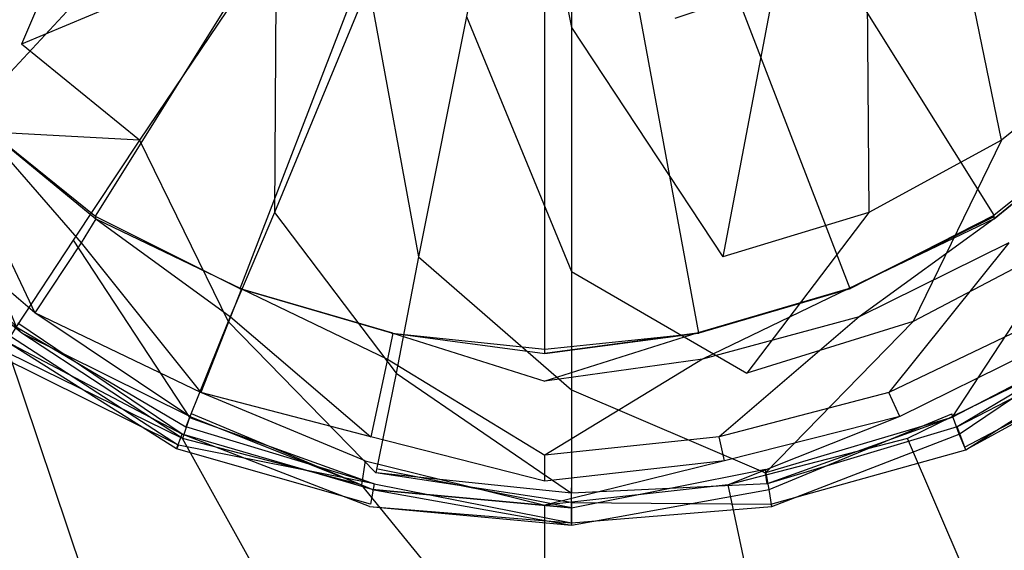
# Model space of a CAD drawing. Extents: x 0 to 1.2, y -0.8 to 0.
# Tile 8 of 19: x 0.5715 to 0.6249, y -0.4113 to -0.3826. Entities that reach past the tile are written whole.
import ezdxf

# ---------------------------------------------------------------- set-up
doc = ezdxf.new("R2010")
doc.units = 0
doc.layers.add('L0_ABLAUF_INF_0___REPLACEMTFORE', color=7, linetype='CONTINUOUS')
doc.layers.add('L1_WANNE_0_N_6230P3____REPLACEM', color=7, linetype='CONTINUOUS')

msp = doc.modelspace()

# ---------------------------------------------------------------- linework, layer by layer
at = {"layer": 'L0_ABLAUF_INF_0___REPLACEMTFORE', "color": 8}
for points, invisible_edges in [([(0.601443, -0.383, 0.029024), (0.598543, -0.368701, 0.029598), (0.595743, -0.3824, 0.029024), (0.601443, -0.383, 0.029024)], 13), ([(0.598543, -0.368701, 0.029598), (0.601443, -0.383, 0.029024), (0.601443, -0.369001, 0.029598), (0.598543, -0.368701, 0.029598)], 14), ([(0.607043, -0.3825, 0.029024), (0.601443, -0.369001, 0.029598), (0.601443, -0.383, 0.029024), (0.607043, -0.3825, 0.029024)], 13), ([(0.571643, -0.3839, 0.028257), (0.577443, -0.370201, 0.029024), (0.566343, -0.3776, 0.028257), (0.571643, -0.3839, 0.028257)], 13), ([(0.577443, -0.370201, 0.029024), (0.571643, -0.3839, 0.028257), (0.581043, -0.374501, 0.029024), (0.577443, -0.370201, 0.029024)], 14), ([(0.631143, -0.3839, 0.028257), (0.625343, -0.370201, 0.029024), (0.621743, -0.374501, 0.029024), (0.631143, -0.3839, 0.028257)], 13), ([(0.585443, -0.3781, 0.029024), (0.581043, -0.374501, 0.029024), (0.571643, -0.3839, 0.028257), (0.585443, -0.3781, 0.029024)], 14), ([(0.624743, -0.389099, 0.028162), (0.621743, -0.374501, 0.029024), (0.617443, -0.3781, 0.029024), (0.624743, -0.389099, 0.028162)], 14), ([(0.631143, -0.3839, 0.028257), (0.621743, -0.374501, 0.029024), (0.624743, -0.389099, 0.028162), (0.631143, -0.3839, 0.028257)], 14), ([(0.566343, -0.3776, 0.028257), (0.567043, -0.388499, 0.027683), (0.571643, -0.3839, 0.028257), (0.566343, -0.3776, 0.028257)], 14), ([(0.585443, -0.3781, 0.029024), (0.571643, -0.3839, 0.028257), (0.578043, -0.389099, 0.028162), (0.585443, -0.3781, 0.029024)], 14), ([(0.585343, -0.392999, 0.028162), (0.585443, -0.3781, 0.029024), (0.578043, -0.389099, 0.028162), (0.585343, -0.392999, 0.028162)], 13), ([(0.585443, -0.3781, 0.029024), (0.585343, -0.392999, 0.028162), (0.590443, -0.3807, 0.029024), (0.585443, -0.3781, 0.029024)], 14), ([(0.617543, -0.392999, 0.028162), (0.617443, -0.3781, 0.029024), (0.612443, -0.3807, 0.029024), (0.617543, -0.392999, 0.028162)], 13), ([(0.617443, -0.3781, 0.029024), (0.617543, -0.392999, 0.028162), (0.624743, -0.389099, 0.028162), (0.617443, -0.3781, 0.029024)], 14), ([(0.593143, -0.395398, 0.028162), (0.590443, -0.3807, 0.029024), (0.585343, -0.392999, 0.028162), (0.593143, -0.395398, 0.028162)], 13), ([(0.590443, -0.3807, 0.029024), (0.593143, -0.395398, 0.028162), (0.595743, -0.3824, 0.029024), (0.590443, -0.3807, 0.029024)], 14), ([(0.609643, -0.395398, 0.028162), (0.612443, -0.3807, 0.029024), (0.607043, -0.3825, 0.029024), (0.609643, -0.395398, 0.028162)], 13), ([(0.612443, -0.3807, 0.029024), (0.609643, -0.395398, 0.028162), (0.617543, -0.392999, 0.028162), (0.612443, -0.3807, 0.029024)], 14), ([(0.601443, -0.396198, 0.028162), (0.595743, -0.3824, 0.029024), (0.593143, -0.395398, 0.028162), (0.601443, -0.396198, 0.028162)], 13), ([(0.595743, -0.3824, 0.029024), (0.601443, -0.396198, 0.028162), (0.601443, -0.383, 0.029024), (0.595743, -0.3824, 0.029024)], 14), ([(0.601443, -0.383, 0.029024), (0.609643, -0.395398, 0.028162), (0.607043, -0.3825, 0.029024), (0.601443, -0.383, 0.029024)], 14), ([(0.609643, -0.395398, 0.028162), (0.601443, -0.383, 0.029024), (0.601443, -0.396198, 0.028162), (0.609643, -0.395398, 0.028162)], 13), ([(0.578043, -0.389099, 0.028162), (0.571643, -0.3839, 0.028257), (0.567043, -0.388499, 0.027683), (0.578043, -0.389099, 0.028162)], 14), ([(0.631143, -0.3839, 0.028257), (0.624743, -0.389099, 0.028162), (0.628343, -0.394498, 0.027683), (0.631143, -0.3839, 0.028257)], 14), ([(0.567043, -0.388499, 0.027683), (0.571343, -0.399198, 0.027204), (0.574443, -0.394498, 0.027683), (0.567043, -0.388499, 0.027683)], 14), ([(0.578043, -0.389099, 0.028162), (0.567043, -0.388499, 0.027683), (0.574443, -0.394498, 0.027683), (0.578043, -0.389099, 0.028162)], 14), ([(0.582843, -0.398898, 0.027683), (0.578043, -0.389099, 0.028162), (0.574443, -0.394498, 0.027683), (0.582843, -0.398898, 0.027683)], 13), ([(0.578043, -0.389099, 0.028162), (0.582843, -0.398898, 0.027683), (0.585343, -0.392999, 0.028162), (0.578043, -0.389099, 0.028162)], 14), ([(0.619943, -0.398898, 0.027683), (0.624743, -0.389099, 0.028162), (0.617543, -0.392999, 0.028162), (0.619943, -0.398898, 0.027683)], 13), ([(0.624743, -0.389099, 0.028162), (0.619943, -0.398898, 0.027683), (0.628343, -0.394498, 0.027683), (0.624743, -0.389099, 0.028162)], 14), ([(0.591943, -0.401698, 0.027683), (0.585343, -0.392999, 0.028162), (0.582843, -0.398898, 0.027683), (0.591943, -0.401698, 0.027683)], 13), ([(0.585343, -0.392999, 0.028162), (0.591943, -0.401698, 0.027683), (0.593143, -0.395398, 0.028162), (0.585343, -0.392999, 0.028162)], 14), ([(0.610943, -0.401698, 0.027683), (0.617543, -0.392999, 0.028162), (0.609643, -0.395398, 0.028162), (0.610943, -0.401698, 0.027683)], 13), ([(0.617543, -0.392999, 0.028162), (0.610943, -0.401698, 0.027683), (0.619943, -0.398898, 0.027683), (0.617543, -0.392999, 0.028162)], 14), ([(0.580743, -0.404097, 0.027204), (0.574443, -0.394498, 0.027683), (0.571343, -0.399198, 0.027204), (0.580743, -0.404097, 0.027204)], 13), ([(0.574443, -0.394498, 0.027683), (0.580743, -0.404097, 0.027204), (0.582843, -0.398898, 0.027683), (0.574443, -0.394498, 0.027683)], 14), ([(0.622043, -0.404097, 0.027204), (0.628343, -0.394498, 0.027683), (0.619943, -0.398898, 0.027683), (0.622043, -0.404097, 0.027204)], 13), ([(0.628343, -0.394498, 0.027683), (0.622043, -0.404097, 0.027204), (0.631443, -0.399198, 0.027204), (0.628343, -0.394498, 0.027683)], 14), ([(0.601443, -0.402598, 0.027683), (0.593143, -0.395398, 0.028162), (0.591943, -0.401698, 0.027683), (0.601443, -0.402598, 0.027683)], 13), ([(0.593143, -0.395398, 0.028162), (0.601443, -0.402598, 0.027683), (0.601443, -0.396198, 0.028162), (0.593143, -0.395398, 0.028162)], 14), ([(0.601443, -0.396198, 0.028162), (0.610943, -0.401698, 0.027683), (0.609643, -0.395398, 0.028162), (0.601443, -0.396198, 0.028162)], 14), ([(0.610943, -0.401698, 0.027683), (0.601443, -0.396198, 0.028162), (0.601443, -0.402598, 0.027683), (0.610943, -0.401698, 0.027683)], 13), ([(0.571443, -0.398998, 0.024331), (0.580343, -0.404997, 0.024139), (0.570843, -0.399998, 0.024139), (0.571443, -0.398998, 0.024331)], 13), ([(0.580343, -0.404997, 0.024139), (0.571443, -0.398998, 0.024331), (0.580843, -0.403897, 0.024331), (0.580343, -0.404997, 0.024139)], 14), ([(0.590843, -0.407097, 0.027204), (0.582843, -0.398898, 0.027683), (0.580743, -0.404097, 0.027204), (0.590843, -0.407097, 0.027204)], 13), ([(0.582843, -0.398898, 0.027683), (0.590843, -0.407097, 0.027204), (0.591943, -0.401698, 0.027683), (0.582843, -0.398898, 0.027683)], 14), ([(0.611943, -0.407097, 0.027204), (0.619943, -0.398898, 0.027683), (0.610943, -0.401698, 0.027683), (0.611943, -0.407097, 0.027204)], 13), ([(0.619943, -0.398898, 0.027683), (0.611943, -0.407097, 0.027204), (0.622043, -0.404097, 0.027204), (0.619943, -0.398898, 0.027683)], 14), ([(0.631343, -0.398998, 0.024331), (0.622443, -0.404997, 0.024139), (0.622043, -0.403897, 0.024331), (0.631343, -0.398998, 0.024331)], 13), ([(0.622443, -0.404997, 0.024139), (0.631343, -0.398998, 0.024331), (0.632043, -0.399998, 0.024139), (0.622443, -0.404997, 0.024139)], 14), ([(0.580543, -0.404597, 0.027108), (0.571343, -0.399198, 0.027204), (0.571043, -0.399698, 0.027108), (0.580543, -0.404597, 0.027108)], 13), ([(0.571343, -0.399198, 0.027204), (0.580543, -0.404597, 0.027108), (0.580743, -0.404097, 0.027204), (0.571343, -0.399198, 0.027204)], 14), ([(0.622343, -0.404597, 0.027108), (0.631443, -0.399198, 0.027204), (0.622043, -0.404097, 0.027204), (0.622343, -0.404597, 0.027108)], 13), ([(0.631443, -0.399198, 0.027204), (0.622343, -0.404597, 0.027108), (0.631843, -0.399698, 0.027108), (0.631443, -0.399198, 0.027204)], 14), ([(0.570345, -0.400743, 0.02524), (0.570843, -0.399998, 0.024139), (0.580038, -0.405791, 0.02524), (0.570345, -0.400743, 0.02524)], 14), ([(0.580143, -0.405597, 0.026342), (0.571043, -0.399698, 0.027108), (0.570443, -0.400598, 0.026342), (0.580143, -0.405597, 0.026342)], 13), ([(0.580038, -0.405791, 0.02524), (0.570843, -0.399998, 0.024139), (0.580343, -0.404997, 0.024139), (0.580038, -0.405791, 0.02524)], 14), ([(0.571043, -0.399698, 0.027108), (0.580143, -0.405597, 0.026342), (0.580543, -0.404597, 0.027108), (0.571043, -0.399698, 0.027108)], 14), ([(0.631843, -0.399698, 0.027108), (0.622343, -0.404597, 0.027108), (0.622743, -0.405697, 0.026342), (0.631843, -0.399698, 0.027108)], 14), ([(0.632043, -0.399998, 0.024139), (0.622797, -0.405841, 0.02524), (0.622443, -0.404997, 0.024139), (0.632043, -0.399998, 0.024139)], 13), ([(0.632443, -0.400598, 0.026342), (0.631843, -0.399698, 0.027108), (0.622743, -0.405697, 0.026342), (0.632443, -0.400598, 0.026342)], 14), ([(0.622797, -0.405841, 0.02524), (0.632043, -0.399998, 0.024139), (0.632541, -0.400743, 0.02524), (0.622797, -0.405841, 0.02524)], 14), ([(0.570443, -0.400598, 0.026342), (0.570345, -0.400743, 0.02524), (0.580143, -0.405597, 0.026342), (0.570443, -0.400598, 0.026342)], 14), ([(0.632443, -0.400598, 0.026342), (0.622743, -0.405697, 0.026342), (0.622797, -0.405841, 0.02524), (0.632443, -0.400598, 0.026342)], 14), ([(0.632443, -0.400598, 0.026342), (0.622797, -0.405841, 0.02524), (0.632541, -0.400743, 0.02524), (0.632443, -0.400598, 0.026342)], 14), ([(0.580143, -0.405597, 0.026342), (0.570345, -0.400743, 0.02524), (0.580038, -0.405791, 0.02524), (0.580143, -0.405597, 0.026342)], 14), ([(0.601443, -0.408197, 0.027204), (0.591943, -0.401698, 0.027683), (0.590843, -0.407097, 0.027204), (0.601443, -0.408197, 0.027204)], 13), ([(0.591943, -0.401698, 0.027683), (0.601443, -0.408197, 0.027204), (0.601443, -0.402598, 0.027683), (0.591943, -0.401698, 0.027683)], 14), ([(0.601443, -0.402598, 0.027683), (0.611943, -0.407097, 0.027204), (0.610943, -0.401698, 0.027683), (0.601443, -0.402598, 0.027683)], 14), ([(0.611943, -0.407097, 0.027204), (0.601443, -0.402598, 0.027683), (0.601443, -0.408197, 0.027204), (0.611943, -0.407097, 0.027204)], 13), ([(0.580843, -0.403897, 0.024331), (0.590643, -0.407997, 0.024139), (0.580343, -0.404997, 0.024139), (0.580843, -0.403897, 0.024331)], 13), ([(0.590743, -0.407697, 0.027108), (0.580743, -0.404097, 0.027204), (0.580543, -0.404597, 0.027108), (0.590743, -0.407697, 0.027108)], 13), ([(0.580743, -0.404097, 0.027204), (0.590743, -0.407697, 0.027108), (0.590843, -0.407097, 0.027204), (0.580743, -0.404097, 0.027204)], 14), ([(0.590643, -0.407997, 0.024139), (0.580843, -0.403897, 0.024331), (0.590943, -0.406897, 0.024331), (0.590643, -0.407997, 0.024139)], 14), ([(0.622043, -0.403897, 0.024331), (0.612143, -0.407997, 0.024139), (0.611943, -0.406897, 0.024331), (0.622043, -0.403897, 0.024331)], 13), ([(0.612043, -0.407697, 0.027108), (0.622043, -0.404097, 0.027204), (0.611943, -0.407097, 0.027204), (0.612043, -0.407697, 0.027108)], 13), ([(0.622043, -0.404097, 0.027204), (0.612043, -0.407697, 0.027108), (0.622343, -0.404597, 0.027108), (0.622043, -0.404097, 0.027204)], 14), ([(0.612143, -0.407997, 0.024139), (0.622043, -0.403897, 0.024331), (0.622443, -0.404997, 0.024139), (0.612143, -0.407997, 0.024139)], 14), ([(0.590743, -0.407697, 0.027108), (0.580543, -0.404597, 0.027108), (0.580143, -0.405597, 0.026342), (0.590743, -0.407697, 0.027108)], 14), ([(0.622343, -0.404597, 0.027108), (0.612043, -0.407697, 0.027108), (0.612243, -0.408797, 0.026342), (0.622343, -0.404597, 0.027108)], 14), ([(0.622743, -0.405697, 0.026342), (0.622343, -0.404597, 0.027108), (0.612243, -0.408797, 0.026342), (0.622743, -0.405697, 0.026342)], 14), ([(0.580038, -0.405791, 0.02524), (0.580343, -0.404997, 0.024139), (0.590488, -0.40892, 0.02524), (0.580038, -0.405791, 0.02524)], 14), ([(0.590488, -0.40892, 0.02524), (0.580343, -0.404997, 0.024139), (0.590643, -0.407997, 0.024139), (0.590488, -0.40892, 0.02524)], 14), ([(0.622443, -0.404997, 0.024139), (0.612297, -0.40892, 0.02524), (0.612143, -0.407997, 0.024139), (0.622443, -0.404997, 0.024139)], 13), ([(0.612297, -0.40892, 0.02524), (0.622443, -0.404997, 0.024139), (0.622797, -0.405841, 0.02524), (0.612297, -0.40892, 0.02524)], 14), ([(0.580143, -0.405597, 0.026342), (0.580038, -0.405791, 0.02524), (0.590543, -0.408797, 0.026342), (0.580143, -0.405597, 0.026342)], 14), ([(0.590543, -0.408797, 0.026342), (0.580038, -0.405791, 0.02524), (0.590488, -0.40892, 0.02524), (0.590543, -0.408797, 0.026342)], 14), ([(0.590743, -0.407697, 0.027108), (0.580143, -0.405597, 0.026342), (0.590543, -0.408797, 0.026342), (0.590743, -0.407697, 0.027108)], 14), ([(0.612243, -0.408797, 0.026342), (0.622797, -0.405841, 0.02524), (0.622743, -0.405697, 0.026342), (0.612243, -0.408797, 0.026342)], 14), ([(0.622797, -0.405841, 0.02524), (0.612243, -0.408797, 0.026342), (0.612297, -0.40892, 0.02524), (0.622797, -0.405841, 0.02524)], 13), ([(0.590943, -0.406897, 0.024331), (0.601443, -0.408997, 0.024139), (0.590643, -0.407997, 0.024139), (0.590943, -0.406897, 0.024331)], 13), ([(0.601443, -0.408997, 0.024139), (0.590943, -0.406897, 0.024331), (0.601443, -0.407897, 0.024331), (0.601443, -0.408997, 0.024139)], 14), ([(0.611943, -0.406897, 0.024331), (0.601443, -0.408997, 0.024139), (0.601443, -0.407897, 0.024331), (0.611943, -0.406897, 0.024331)], 13), ([(0.601443, -0.408997, 0.024139), (0.611943, -0.406897, 0.024331), (0.612143, -0.407997, 0.024139), (0.601443, -0.408997, 0.024139)], 14), ([(0.601443, -0.408697, 0.027108), (0.590843, -0.407097, 0.027204), (0.590743, -0.407697, 0.027108), (0.601443, -0.408697, 0.027108)], 14), ([(0.601443, -0.408197, 0.027204), (0.590843, -0.407097, 0.027204), (0.601443, -0.408697, 0.027108), (0.601443, -0.408197, 0.027204)], 14), ([(0.612043, -0.407697, 0.027108), (0.611943, -0.407097, 0.027204), (0.601443, -0.408197, 0.027204), (0.612043, -0.407697, 0.027108)], 14), ([(0.590643, -0.407997, 0.024139), (0.601443, -0.40993, 0.02524), (0.590488, -0.40892, 0.02524), (0.590643, -0.407997, 0.024139)], 14), ([(0.601443, -0.409797, 0.026342), (0.590743, -0.407697, 0.027108), (0.590543, -0.408797, 0.026342), (0.601443, -0.409797, 0.026342)], 13), ([(0.601443, -0.40993, 0.02524), (0.590643, -0.407997, 0.024139), (0.601443, -0.408997, 0.024139), (0.601443, -0.40993, 0.02524)], 13), ([(0.590743, -0.407697, 0.027108), (0.601443, -0.409797, 0.026342), (0.601443, -0.408697, 0.027108), (0.590743, -0.407697, 0.027108)], 14), ([(0.601443, -0.408697, 0.027108), (0.612243, -0.408797, 0.026342), (0.612043, -0.407697, 0.027108), (0.601443, -0.408697, 0.027108)], 14), ([(0.612043, -0.407697, 0.027108), (0.601443, -0.408197, 0.027204), (0.601443, -0.408697, 0.027108), (0.612043, -0.407697, 0.027108)], 14), ([(0.612143, -0.407997, 0.024139), (0.601443, -0.40993, 0.02524), (0.601443, -0.408997, 0.024139), (0.612143, -0.407997, 0.024139)], 13), ([(0.601443, -0.40993, 0.02524), (0.612143, -0.407997, 0.024139), (0.612297, -0.40892, 0.02524), (0.601443, -0.40993, 0.02524)], 14), ([(0.590488, -0.40892, 0.02524), (0.601443, -0.409797, 0.026342), (0.590543, -0.408797, 0.026342), (0.590488, -0.40892, 0.02524)], 14), ([(0.601443, -0.409797, 0.026342), (0.590488, -0.40892, 0.02524), (0.601443, -0.40993, 0.02524), (0.601443, -0.409797, 0.026342)], 13), ([(0.612243, -0.408797, 0.026342), (0.601443, -0.408697, 0.027108), (0.601443, -0.409797, 0.026342), (0.612243, -0.408797, 0.026342)], 13), ([(0.601443, -0.409797, 0.026342), (0.612297, -0.40892, 0.02524), (0.612243, -0.408797, 0.026342), (0.601443, -0.409797, 0.026342)], 14), ([(0.612297, -0.40892, 0.02524), (0.601443, -0.409797, 0.026342), (0.601443, -0.40993, 0.02524), (0.612297, -0.40892, 0.02524)], 13)]:
    msp.add_3dface(points, dxfattribs=dict(at, invisible_edges=invisible_edges))
at = {"layer": 'L1_WANNE_0_N_6230P3____REPLACEM', "color": 8}
for points, invisible_edges in [([(0.6, -0.797081, 0.001135), (0.002918, -0.354283, 0.004054), (0.005468, -0.002919, 0.000016), (0.6, -0.797081, 0.001135)], 14), ([(0.6, -0.797081, 0.001135), (0.005468, -0.002919, 0.000016), (0.00653, -0.002919, 0.000016), (0.6, -0.797081, 0.001135)], 14), ([(0.6, -0.797081, 0.001135), (0.00653, -0.002919, 0.000016), (0.008001, -0.002919, 0.000016), (0.6, -0.797081, 0.001135)], 14), ([(0.6, -0.797081, 0.001135), (0.008001, -0.002919, 0.000016), (0.6, -0.002919), (0.6, -0.797081, 0.001135)], 14), ([(1.191999, -0.002919, 0.000016), (0.6, -0.797081, 0.001135), (0.6, -0.002919), (1.191999, -0.002919, 0.000016)], 14), ([(1.194217, -0.796615, 0.00115), (0.6, -0.797081, 0.001135), (1.191999, -0.002919, 0.000016), (1.194217, -0.796615, 0.00115)], 14), ([(0.6, -0.797081, 0.001135), (0.004429, -0.795676, 0.001151), (0.002918, -0.354283, 0.004054), (0.6, -0.797081, 0.001135)], 14), ([(0.6, -0.354283, 0.011081), (0.563164, -0.381055, 0.011081), (0.568864, -0.38775, 0.011081), (0.6, -0.354283, 0.011081)], 14), ([(0.6, -0.354283, 0.011081), (0.568864, -0.38775, 0.011081), (0.575665, -0.393147, 0.011081), (0.6, -0.354283, 0.011081)], 14), ([(0.6, -0.354283, 0.011081), (0.575665, -0.393147, 0.011081), (0.583466, -0.397144, 0.011081), (0.6, -0.354283, 0.011081)], 14), ([(0.6, -0.354283, 0.011081), (0.583466, -0.397144, 0.011081), (0.591667, -0.399543, 0.011081), (0.6, -0.354283, 0.011081)], 14), ([(0.6, -0.400242, 0.011081), (0.6, -0.354283, 0.011081), (0.591667, -0.399543, 0.011081), (0.6, -0.400242, 0.011081)], 14), ([(0.631136, -0.38775, 0.011081), (0.6, -0.354283, 0.011081), (0.624335, -0.393147, 0.011081), (0.631136, -0.38775, 0.011081)], 14), ([(0.616534, -0.397144, 0.011081), (0.6, -0.354283, 0.011081), (0.608333, -0.399543, 0.011081), (0.616534, -0.397144, 0.011081)], 14), ([(0.624335, -0.393147, 0.011081), (0.6, -0.354283, 0.011081), (0.616534, -0.397144, 0.011081), (0.624335, -0.393147, 0.011081)], 14), ([(0.636836, -0.381055, 0.011081), (0.6, -0.354283, 0.011081), (0.631136, -0.38775, 0.011081), (0.636836, -0.381055, 0.011081)], 14), ([(0.608333, -0.399543, 0.011081), (0.6, -0.354283, 0.011081), (0.6, -0.400242, 0.011081), (0.608333, -0.399543, 0.011081)], 14), ([(0.575665, -0.393222, 0.01159), (0.575665, -0.393147, 0.011081), (0.568864, -0.38775, 0.011081), (0.575665, -0.393222, 0.01159)], 14), ([(0.568902, -0.387788, 0.01159), (0.575665, -0.393222, 0.01159), (0.568864, -0.38775, 0.011081), (0.568902, -0.387788, 0.01159)], 14), ([(0.575665, -0.393347, 0.012435), (0.575665, -0.393222, 0.01159), (0.568902, -0.387788, 0.01159), (0.575665, -0.393347, 0.012435)], 14), ([(0.568964, -0.38785, 0.012435), (0.575665, -0.393347, 0.012435), (0.568902, -0.387788, 0.01159), (0.568964, -0.38785, 0.012435)], 14), ([(0.631098, -0.387788, 0.01159), (0.631136, -0.38775, 0.011081), (0.624335, -0.393147, 0.011081), (0.631098, -0.387788, 0.01159)], 14), ([(0.631098, -0.387788, 0.01159), (0.624335, -0.393147, 0.011081), (0.624335, -0.393222, 0.01159), (0.631098, -0.387788, 0.01159)], 14), ([(0.624335, -0.393347, 0.012435), (0.631098, -0.387788, 0.01159), (0.624335, -0.393222, 0.01159), (0.624335, -0.393347, 0.012435)], 14), ([(0.631036, -0.38785, 0.012435), (0.631098, -0.387788, 0.01159), (0.624335, -0.393347, 0.012435), (0.631036, -0.38785, 0.012435)], 14), ([(0.574865, -0.394646, 0.012435), (0.568964, -0.38785, 0.012435), (0.567864, -0.38895, 0.012435), (0.574865, -0.394646, 0.012435)], 13), ([(0.568964, -0.38785, 0.012435), (0.574865, -0.394646, 0.012435), (0.575665, -0.393347, 0.012435), (0.568964, -0.38785, 0.012435)], 14), ([(0.625135, -0.394646, 0.012435), (0.631036, -0.38785, 0.012435), (0.624335, -0.393347, 0.012435), (0.625135, -0.394646, 0.012435)], 13), ([(0.572365, -0.398444, 0.012435), (0.567864, -0.38895, 0.012435), (0.564864, -0.392048, 0.012435), (0.572365, -0.398444, 0.012435)], 13), ([(0.567864, -0.38895, 0.012435), (0.572365, -0.398444, 0.012435), (0.574865, -0.394646, 0.012435), (0.567864, -0.38895, 0.012435)], 14), ([(0.571664, -0.399543, 0.012796), (0.564864, -0.392048, 0.012435), (0.563864, -0.393147, 0.012705), (0.571664, -0.399543, 0.012796)], 14), ([(0.572365, -0.398444, 0.012435), (0.564864, -0.392048, 0.012435), (0.571664, -0.399543, 0.012796), (0.572365, -0.398444, 0.012435)], 14), ([(0.571664, -0.399543, 0.012796), (0.563864, -0.393147, 0.012705), (0.570964, -0.400642, 0.013337), (0.571664, -0.399543, 0.012796)], 14), ([(0.583503, -0.397144, 0.01159), (0.583466, -0.397144, 0.011081), (0.575665, -0.393147, 0.011081), (0.583503, -0.397144, 0.01159)], 14), ([(0.575665, -0.393222, 0.01159), (0.583503, -0.397144, 0.01159), (0.575665, -0.393147, 0.011081), (0.575665, -0.393222, 0.01159)], 14), ([(0.616497, -0.397144, 0.01159), (0.624335, -0.393147, 0.011081), (0.616534, -0.397144, 0.011081), (0.616497, -0.397144, 0.01159)], 14), ([(0.624335, -0.393222, 0.01159), (0.624335, -0.393147, 0.011081), (0.616497, -0.397144, 0.01159), (0.624335, -0.393222, 0.01159)], 14), ([(0.582966, -0.398643, 0.012435), (0.575665, -0.393347, 0.012435), (0.574865, -0.394646, 0.012435), (0.582966, -0.398643, 0.012435)], 13), ([(0.583566, -0.397144, 0.012435), (0.583503, -0.397144, 0.01159), (0.575665, -0.393222, 0.01159), (0.583566, -0.397144, 0.012435)], 14), ([(0.575665, -0.393347, 0.012435), (0.583566, -0.397144, 0.012435), (0.575665, -0.393222, 0.01159), (0.575665, -0.393347, 0.012435)], 14), ([(0.575665, -0.393347, 0.012435), (0.582966, -0.398643, 0.012435), (0.583566, -0.397144, 0.012435), (0.575665, -0.393347, 0.012435)], 14), ([(0.616434, -0.397144, 0.012435), (0.624335, -0.393222, 0.01159), (0.616497, -0.397144, 0.01159), (0.616434, -0.397144, 0.012435)], 14), ([(0.624335, -0.393347, 0.012435), (0.624335, -0.393222, 0.01159), (0.616434, -0.397144, 0.012435), (0.624335, -0.393347, 0.012435)], 14), ([(0.617034, -0.398643, 0.012435), (0.624335, -0.393347, 0.012435), (0.616434, -0.397144, 0.012435), (0.617034, -0.398643, 0.012435)], 13), ([(0.624335, -0.393347, 0.012435), (0.617034, -0.398643, 0.012435), (0.625135, -0.394646, 0.012435), (0.624335, -0.393347, 0.012435)], 14), ([(0.581366, -0.402741, 0.012435), (0.574865, -0.394646, 0.012435), (0.572365, -0.398444, 0.012435), (0.581366, -0.402741, 0.012435)], 13), ([(0.574865, -0.394646, 0.012435), (0.581366, -0.402741, 0.012435), (0.582966, -0.398643, 0.012435), (0.574865, -0.394646, 0.012435)], 14), ([(0.618634, -0.402741, 0.012435), (0.625135, -0.394646, 0.012435), (0.617034, -0.398643, 0.012435), (0.618634, -0.402741, 0.012435)], 13), ([(0.625135, -0.394646, 0.012435), (0.618634, -0.402741, 0.012435), (0.627635, -0.398444, 0.012435), (0.625135, -0.394646, 0.012435)], 14), ([(0.591467, -0.400942, 0.012435), (0.583566, -0.397144, 0.012435), (0.582966, -0.398643, 0.012435), (0.591467, -0.400942, 0.012435)], 13), ([(0.583466, -0.397144, 0.011081), (0.591704, -0.399543, 0.01159), (0.591667, -0.399543, 0.011081), (0.583466, -0.397144, 0.011081)], 13), ([(0.591704, -0.399543, 0.01159), (0.583466, -0.397144, 0.011081), (0.583503, -0.397144, 0.01159), (0.591704, -0.399543, 0.01159)], 14), ([(0.583503, -0.397144, 0.01159), (0.591767, -0.399543, 0.012435), (0.591704, -0.399543, 0.01159), (0.583503, -0.397144, 0.01159)], 13), ([(0.591767, -0.399543, 0.012435), (0.583503, -0.397144, 0.01159), (0.583566, -0.397144, 0.012435), (0.591767, -0.399543, 0.012435)], 14), ([(0.583566, -0.397144, 0.012435), (0.591467, -0.400942, 0.012435), (0.591767, -0.399543, 0.012435), (0.583566, -0.397144, 0.012435)], 14), ([(0.608533, -0.400942, 0.012435), (0.616434, -0.397144, 0.012435), (0.608233, -0.399543, 0.012435), (0.608533, -0.400942, 0.012435)], 13), ([(0.608233, -0.399543, 0.012435), (0.616497, -0.397144, 0.01159), (0.608296, -0.399543, 0.01159), (0.608233, -0.399543, 0.012435)], 13), ([(0.616497, -0.397144, 0.01159), (0.608233, -0.399543, 0.012435), (0.616434, -0.397144, 0.012435), (0.616497, -0.397144, 0.01159)], 14), ([(0.608296, -0.399543, 0.01159), (0.616534, -0.397144, 0.011081), (0.608333, -0.399543, 0.011081), (0.608296, -0.399543, 0.01159)], 13), ([(0.616534, -0.397144, 0.011081), (0.608296, -0.399543, 0.01159), (0.616497, -0.397144, 0.01159), (0.616534, -0.397144, 0.011081)], 14), ([(0.616434, -0.397144, 0.012435), (0.608533, -0.400942, 0.012435), (0.617034, -0.398643, 0.012435), (0.616434, -0.397144, 0.012435)], 14), ([(0.580765, -0.40404, 0.012705), (0.572365, -0.398444, 0.012435), (0.571664, -0.399543, 0.012796), (0.580765, -0.40404, 0.012705)], 14), ([(0.581366, -0.402741, 0.012435), (0.572365, -0.398444, 0.012435), (0.580765, -0.40404, 0.012705), (0.581366, -0.402741, 0.012435)], 14), ([(0.627635, -0.398444, 0.012435), (0.618634, -0.402741, 0.012435), (0.619235, -0.40404, 0.012705), (0.627635, -0.398444, 0.012435)], 14), ([(0.628336, -0.399543, 0.012796), (0.627635, -0.398444, 0.012435), (0.619235, -0.40404, 0.012705), (0.628336, -0.399543, 0.012796)], 14), ([(0.590567, -0.405139, 0.012435), (0.582966, -0.398643, 0.012435), (0.581366, -0.402741, 0.012435), (0.590567, -0.405139, 0.012435)], 13), ([(0.582966, -0.398643, 0.012435), (0.590567, -0.405139, 0.012435), (0.591467, -0.400942, 0.012435), (0.582966, -0.398643, 0.012435)], 14), ([(0.609433, -0.405139, 0.012435), (0.617034, -0.398643, 0.012435), (0.608533, -0.400942, 0.012435), (0.609433, -0.405139, 0.012435)], 13), ([(0.617034, -0.398643, 0.012435), (0.609433, -0.405139, 0.012435), (0.618634, -0.402741, 0.012435), (0.617034, -0.398643, 0.012435)], 14), ([(0.580365, -0.405239, 0.013247), (0.571664, -0.399543, 0.012796), (0.570964, -0.400642, 0.013337), (0.580365, -0.405239, 0.013247)], 14), ([(0.580765, -0.40404, 0.012705), (0.571664, -0.399543, 0.012796), (0.580365, -0.405239, 0.013247), (0.580765, -0.40404, 0.012705)], 14), ([(0.6, -0.402141, 0.012435), (0.591767, -0.399543, 0.012435), (0.591467, -0.400942, 0.012435), (0.6, -0.402141, 0.012435)], 13), ([(0.6, -0.400393, 0.01159), (0.6, -0.400242, 0.011081), (0.591667, -0.399543, 0.011081), (0.6, -0.400393, 0.01159)], 14), ([(0.591704, -0.399543, 0.01159), (0.6, -0.400393, 0.01159), (0.591667, -0.399543, 0.011081), (0.591704, -0.399543, 0.01159)], 14), ([(0.6, -0.400642, 0.012435), (0.6, -0.400393, 0.01159), (0.591704, -0.399543, 0.01159), (0.6, -0.400642, 0.012435)], 14), ([(0.591767, -0.399543, 0.012435), (0.6, -0.400642, 0.012435), (0.591704, -0.399543, 0.01159), (0.591767, -0.399543, 0.012435)], 14), ([(0.591767, -0.399543, 0.012435), (0.6, -0.402141, 0.012435), (0.6, -0.400642, 0.012435), (0.591767, -0.399543, 0.012435)], 14), ([(0.6, -0.402141, 0.012435), (0.608233, -0.399543, 0.012435), (0.6, -0.400642, 0.012435), (0.6, -0.402141, 0.012435)], 13), ([(0.608233, -0.399543, 0.012435), (0.6, -0.402141, 0.012435), (0.608533, -0.400942, 0.012435), (0.608233, -0.399543, 0.012435)], 14), ([(0.6, -0.400642, 0.012435), (0.608296, -0.399543, 0.01159), (0.6, -0.400393, 0.01159), (0.6, -0.400642, 0.012435)], 14), ([(0.608233, -0.399543, 0.012435), (0.608296, -0.399543, 0.01159), (0.6, -0.400642, 0.012435), (0.608233, -0.399543, 0.012435)], 14), ([(0.6, -0.400393, 0.01159), (0.608333, -0.399543, 0.011081), (0.6, -0.400242, 0.011081), (0.6, -0.400393, 0.01159)], 14), ([(0.608296, -0.399543, 0.01159), (0.608333, -0.399543, 0.011081), (0.6, -0.400393, 0.01159), (0.608296, -0.399543, 0.01159)], 14), ([(0.628336, -0.399543, 0.012796), (0.619235, -0.40404, 0.012705), (0.619635, -0.405239, 0.013247), (0.628336, -0.399543, 0.012796)], 14), ([(0.629036, -0.400642, 0.013337), (0.628336, -0.399543, 0.012796), (0.619635, -0.405239, 0.013247), (0.629036, -0.400642, 0.013337)], 14), ([(0.575965, -0.415433, 0.020287), (0.570964, -0.400642, 0.013337), (0.565064, -0.409936, 0.020377), (0.575965, -0.415433, 0.020287)], 14), ([(0.580365, -0.405239, 0.013247), (0.570964, -0.400642, 0.013337), (0.575965, -0.415433, 0.020287), (0.580365, -0.405239, 0.013247)], 14), ([(0.6, -0.406139, 0.012435), (0.591467, -0.400942, 0.012435), (0.590567, -0.405139, 0.012435), (0.6, -0.406139, 0.012435)], 13), ([(0.591467, -0.400942, 0.012435), (0.6, -0.406139, 0.012435), (0.6, -0.402141, 0.012435), (0.591467, -0.400942, 0.012435)], 14), ([(0.6, -0.406139, 0.012435), (0.608533, -0.400942, 0.012435), (0.6, -0.402141, 0.012435), (0.6, -0.406139, 0.012435)], 13), ([(0.608533, -0.400942, 0.012435), (0.6, -0.406139, 0.012435), (0.609433, -0.405139, 0.012435), (0.608533, -0.400942, 0.012435)], 14), ([(0.629036, -0.400642, 0.013337), (0.619635, -0.405239, 0.013247), (0.624035, -0.415433, 0.020287), (0.629036, -0.400642, 0.013337)], 14), ([(0.634936, -0.409936, 0.020377), (0.629036, -0.400642, 0.013337), (0.624035, -0.415433, 0.020287), (0.634936, -0.409936, 0.020377)], 14), ([(0.590266, -0.406438, 0.012615), (0.581366, -0.402741, 0.012435), (0.580765, -0.40404, 0.012705), (0.590266, -0.406438, 0.012615)], 14), ([(0.590567, -0.405139, 0.012435), (0.581366, -0.402741, 0.012435), (0.590266, -0.406438, 0.012615), (0.590567, -0.405139, 0.012435)], 14), ([(0.618634, -0.402741, 0.012435), (0.609433, -0.405139, 0.012435), (0.609734, -0.406438, 0.012615), (0.618634, -0.402741, 0.012435)], 14), ([(0.619235, -0.40404, 0.012705), (0.618634, -0.402741, 0.012435), (0.609734, -0.406438, 0.012615), (0.619235, -0.40404, 0.012705)], 14), ([(0.590066, -0.407738, 0.013157), (0.580765, -0.40404, 0.012705), (0.580365, -0.405239, 0.013247), (0.590066, -0.407738, 0.013157)], 13), ([(0.580765, -0.40404, 0.012705), (0.590066, -0.407738, 0.013157), (0.590266, -0.406438, 0.012615), (0.580765, -0.40404, 0.012705)], 14), ([(0.609934, -0.407738, 0.013157), (0.619235, -0.40404, 0.012705), (0.609734, -0.406438, 0.012615), (0.609934, -0.407738, 0.013157)], 13), ([(0.619235, -0.40404, 0.012705), (0.609934, -0.407738, 0.013157), (0.619635, -0.405239, 0.013247), (0.619235, -0.40404, 0.012705)], 14), ([(0.587766, -0.418531, 0.020106), (0.580365, -0.405239, 0.013247), (0.575965, -0.415433, 0.020287), (0.587766, -0.418531, 0.020106)], 14), ([(0.590066, -0.407738, 0.013157), (0.580365, -0.405239, 0.013247), (0.587766, -0.418531, 0.020106), (0.590066, -0.407738, 0.013157)], 14), ([(0.6, -0.407538, 0.012705), (0.590567, -0.405139, 0.012435), (0.590266, -0.406438, 0.012615), (0.6, -0.407538, 0.012705)], 14), ([(0.6, -0.407538, 0.012705), (0.6, -0.406139, 0.012435), (0.590567, -0.405139, 0.012435), (0.6, -0.407538, 0.012705)], 14), ([(0.609433, -0.405139, 0.012435), (0.6, -0.406139, 0.012435), (0.6, -0.407538, 0.012705), (0.609433, -0.405139, 0.012435)], 14), ([(0.609734, -0.406438, 0.012615), (0.609433, -0.405139, 0.012435), (0.6, -0.407538, 0.012705), (0.609734, -0.406438, 0.012615)], 14), ([(0.619635, -0.405239, 0.013247), (0.609934, -0.407738, 0.013157), (0.612234, -0.418531, 0.020106), (0.619635, -0.405239, 0.013247)], 14), ([(0.624035, -0.415433, 0.020287), (0.619635, -0.405239, 0.013247), (0.612234, -0.418531, 0.020106), (0.624035, -0.415433, 0.020287)], 14), ([(0.6, -0.408837, 0.013247), (0.590266, -0.406438, 0.012615), (0.590066, -0.407738, 0.013157), (0.6, -0.408837, 0.013247)], 13), ([(0.590266, -0.406438, 0.012615), (0.6, -0.408837, 0.013247), (0.6, -0.407538, 0.012705), (0.590266, -0.406438, 0.012615)], 14), ([(0.6, -0.408837, 0.013247), (0.609734, -0.406438, 0.012615), (0.6, -0.407538, 0.012705), (0.6, -0.408837, 0.013247)], 13), ([(0.609734, -0.406438, 0.012615), (0.6, -0.408837, 0.013247), (0.609934, -0.407738, 0.013157), (0.609734, -0.406438, 0.012615)], 14), ([(0.6, -0.41993, 0.020197), (0.590066, -0.407738, 0.013157), (0.587766, -0.418531, 0.020106), (0.6, -0.41993, 0.020197)], 14), ([(0.6, -0.41993, 0.020197), (0.6, -0.408837, 0.013247), (0.590066, -0.407738, 0.013157), (0.6, -0.41993, 0.020197)], 14), ([(0.609934, -0.407738, 0.013157), (0.6, -0.408837, 0.013247), (0.6, -0.41993, 0.020197), (0.609934, -0.407738, 0.013157)], 14), ([(0.612234, -0.418531, 0.020106), (0.609934, -0.407738, 0.013157), (0.6, -0.41993, 0.020197), (0.612234, -0.418531, 0.020106)], 14), ([(0.575365, -0.416632, 0.021641), (0.565064, -0.409936, 0.020377), (0.564264, -0.411036, 0.021731), (0.575365, -0.416632, 0.021641)], 13), ([(0.565064, -0.409936, 0.020377), (0.575365, -0.416632, 0.021641), (0.575965, -0.415433, 0.020287), (0.565064, -0.409936, 0.020377)], 14), ([(0.624635, -0.416632, 0.021641), (0.634936, -0.409936, 0.020377), (0.624035, -0.415433, 0.020287), (0.624635, -0.416632, 0.021641)], 13), ([(0.634936, -0.409936, 0.020377), (0.624635, -0.416632, 0.021641), (0.635736, -0.411036, 0.021731), (0.634936, -0.409936, 0.020377)], 14), ([(0.563864, -0.411535, 0.023446), (0.574965, -0.417232, 0.023355), (0.564264, -0.411036, 0.021731), (0.563864, -0.411535, 0.023446)], 14), ([(0.574965, -0.417232, 0.023355), (0.575365, -0.416632, 0.021641), (0.564264, -0.411036, 0.021731), (0.574965, -0.417232, 0.023355)], 14), ([(0.625035, -0.417232, 0.023355), (0.635736, -0.411036, 0.021731), (0.624635, -0.416632, 0.021641), (0.625035, -0.417232, 0.023355)], 14)]:
    msp.add_3dface(points, dxfattribs=dict(at, invisible_edges=invisible_edges))

doc.saveas('drawing.dxf')
